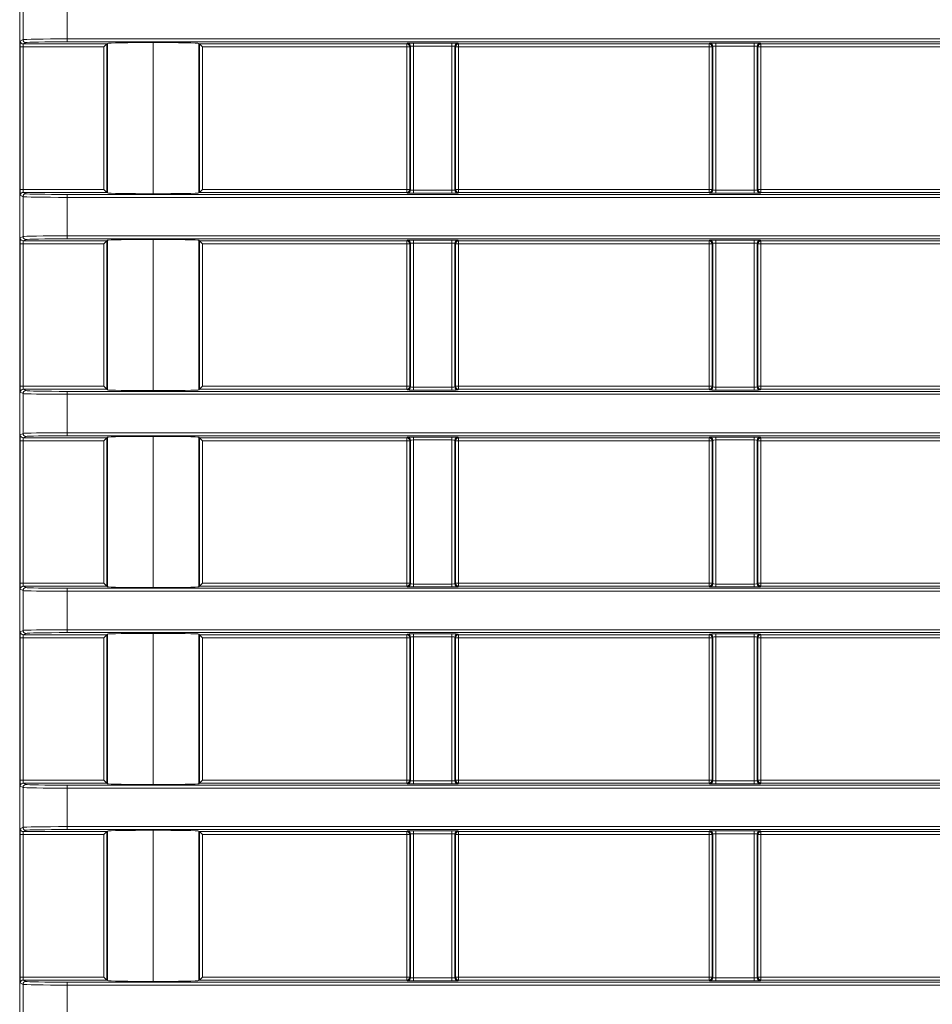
# Model space of a CAD drawing. Header units: millimetres. Extents: x 0 to 1118, y 0 to 864.
# Tile 150 of 256: x 282 to 298, y 417 to 434. Entities that reach past the tile are written whole.
import ezdxf

# ---------------------------------------------------------------- set-up
doc = ezdxf.new("R2010")
doc.units = ezdxf.units.MM

msp = doc.modelspace()

# ---------------------------------------------------------------- linework, layer by layer
at = {"color": 7, "linetype": 'Continuous', "lineweight": 15}
for p, q in [((282.0864, 441.0412), (282.0864, 412.9805)), ((283.513, 433.2218), (283.563, 433.2718)), ((283.5731, 433.2819), (283.563, 433.2718)), ((284.348, 433.2952), (284.3498, 433.2952)), ((285.1247, 433.2819), (285.1348, 433.2718)), ((285.1348, 433.2718), (285.1848, 433.2218)), ((283.513, 430.8082), (283.563, 430.7582)), ((283.5731, 430.7481), (283.563, 430.7582)), ((284.348, 430.7348), (284.3498, 430.7348)), ((285.1247, 430.7481), (285.1348, 430.7582)), ((285.1848, 430.8082), (285.1348, 430.7582)), ((283.513, 429.8857), (283.563, 429.9357)), ((283.5731, 429.9458), (283.563, 429.9357)), ((284.348, 429.9591), (284.3498, 429.9591)), ((285.1247, 429.9458), (285.1348, 429.9357)), ((285.1348, 429.9357), (285.1848, 429.8857)), ((283.513, 427.4721), (283.563, 427.4221)), ((283.5731, 427.412), (283.563, 427.4221)), ((284.348, 427.3987), (284.3498, 427.3987)), ((285.1247, 427.412), (285.1348, 427.4221)), ((285.1848, 427.4721), (285.1348, 427.4221)), ((283.513, 426.5496), (283.563, 426.5996)), ((283.5731, 426.6097), (283.563, 426.5996)), ((284.348, 426.623), (284.3498, 426.623)), ((285.1247, 426.6097), (285.1348, 426.5996)), ((285.1348, 426.5996), (285.1848, 426.5496)), ((283.513, 424.136), (283.563, 424.086)), ((283.5731, 424.0759), (283.563, 424.086)), ((284.348, 424.0626), (284.3498, 424.0626)), ((285.1247, 424.0759), (285.1348, 424.086)), ((285.1848, 424.136), (285.1348, 424.086)), ((283.513, 423.2135), (283.563, 423.2635)), ((283.5731, 423.2736), (283.563, 423.2635)), ((284.348, 423.2869), (284.3498, 423.2869)), ((285.1247, 423.2736), (285.1348, 423.2635)), ((285.1348, 423.2635), (285.1848, 423.2135)), ((283.513, 420.7998), (283.563, 420.7499)), ((283.5731, 420.7398), (283.563, 420.7499)), ((284.348, 420.7265), (284.3498, 420.7265)), ((285.1247, 420.7398), (285.1348, 420.7499)), ((285.1848, 420.7998), (285.1348, 420.7499)), ((283.513, 419.8774), (283.563, 419.9274)), ((283.5731, 419.9375), (283.563, 419.9274)), ((284.348, 419.9507), (284.3498, 419.9507)), ((285.1247, 419.9375), (285.1348, 419.9274)), ((285.1348, 419.9274), (285.1848, 419.8774)), ((283.513, 417.4637), (283.563, 417.4137)), ((283.5731, 417.4037), (283.563, 417.4137)), ((284.348, 417.3904), (284.3498, 417.3904)), ((285.1247, 417.4037), (285.1348, 417.4137)), ((285.1848, 417.4637), (285.1348, 417.4137))]:
    msp.add_line(p, q, dxfattribs=at)
at = {"color": 9, "linetype": 'Continuous', "lineweight": 0}
for p, q in [((282.1441, 433.3454), (282.1441, 434.0207)), ((282.8936, 434.0089), (282.8936, 433.3572)), ((282.0934, 430.8082), (282.0934, 433.2218)), ((282.0934, 433.2218), (282.1434, 433.2218)), ((282.0969, 433.3218), (282.1441, 433.3454)), ((283.513, 433.2218), (282.1434, 433.2218)), ((282.1434, 433.2218), (282.1434, 430.8082)), ((282.194, 433.2954), (282.1468, 433.2718)), ((282.1468, 433.2718), (283.563, 433.2718)), ((282.8936, 433.3572), (282.8936, 433.3072)), ((282.8936, 433.3572), (309.2203, 433.3572)), ((309.2203, 433.3072), (282.8936, 433.3072)), ((283.513, 430.8082), (283.513, 433.2218)), ((283.563, 433.2718), (283.563, 430.7582)), ((283.5731, 430.7481), (283.5731, 433.2819)), ((284.348, 433.2952), (284.348, 430.7348)), ((284.3498, 430.7348), (284.3498, 433.2952)), ((285.1247, 433.2819), (285.1247, 430.7481)), ((285.1348, 433.2718), (288.6492, 433.2718)), ((285.1348, 430.7582), (285.1348, 433.2718)), ((285.1848, 433.2218), (285.1848, 430.8082)), ((288.6492, 433.2218), (285.1848, 433.2218)), ((288.6492, 433.2718), (288.6606, 433.2832)), ((288.6492, 433.2218), (288.6492, 433.2718)), ((288.6992, 433.2218), (288.6492, 433.2218)), ((288.6492, 430.8082), (288.6492, 433.2218)), ((288.7105, 433.2332), (288.6992, 433.2218)), ((288.6992, 433.2218), (288.6992, 430.8082)), ((288.7105, 430.7968), (288.7105, 433.2332)), ((288.7605, 433.2849), (289.4123, 433.2849)), ((288.7605, 433.2849), (288.7605, 433.2349)), ((289.4123, 433.2349), (288.7605, 433.2349)), ((288.7605, 433.2349), (288.7605, 430.7951)), ((289.4123, 433.2849), (289.4123, 433.2349)), ((289.4123, 430.7951), (289.4123, 433.2349)), ((289.4623, 433.2332), (289.4623, 430.7968)), ((289.4736, 433.2218), (289.4623, 433.2332)), ((289.4736, 430.8082), (289.4736, 433.2218)), ((289.5236, 433.2218), (289.4736, 433.2218)), ((289.5123, 433.2832), (289.5236, 433.2718)), ((289.5236, 433.2718), (293.7742, 433.2718)), ((289.5236, 433.2718), (289.5236, 433.2218)), ((293.7742, 433.2218), (289.5236, 433.2218)), ((289.5236, 433.2218), (289.5236, 430.8082)), ((293.7742, 433.2718), (293.7856, 433.2832)), ((293.7742, 433.2218), (293.7742, 433.2718)), ((293.8242, 433.2218), (293.7742, 433.2218)), ((293.7742, 430.8082), (293.7742, 433.2218)), ((293.8355, 433.2332), (293.8242, 433.2218)), ((293.8242, 433.2218), (293.8242, 430.8082)), ((293.8355, 430.7968), (293.8355, 433.2332)), ((293.8855, 433.2849), (294.5373, 433.2849)), ((293.8855, 433.2849), (293.8855, 433.2349)), ((294.5373, 433.2349), (293.8855, 433.2349)), ((293.8855, 433.2349), (293.8855, 430.7951)), ((294.5373, 433.2849), (294.5373, 433.2349)), ((294.5373, 430.7951), (294.5373, 433.2349)), ((294.5873, 433.2332), (294.5873, 430.7968)), ((294.5986, 433.2218), (294.5873, 433.2332)), ((294.5986, 430.8082), (294.5986, 433.2218)), ((294.6486, 433.2218), (294.5986, 433.2218)), ((294.6373, 433.2832), (294.6486, 433.2718)), ((294.6486, 433.2718), (298.8992, 433.2718)), ((294.6486, 433.2718), (294.6486, 433.2218)), ((294.6486, 433.2218), (294.6486, 430.8082)), ((298.8992, 433.2218), (294.6486, 433.2218)), ((282.0934, 430.8082), (282.1434, 430.8082)), ((282.1441, 430.6846), (282.0969, 430.7082)), ((282.1434, 430.8082), (283.513, 430.8082)), ((282.1468, 430.7582), (282.194, 430.7346)), ((283.563, 430.7582), (282.1468, 430.7582)), ((282.8936, 430.6728), (282.8936, 430.7228)), ((282.8936, 430.7228), (309.2203, 430.7228)), ((288.6492, 430.7582), (285.1348, 430.7582)), ((285.1848, 430.8082), (288.6492, 430.8082)), ((288.6492, 430.7582), (288.6492, 430.8082)), ((288.6492, 430.8082), (288.6992, 430.8082)), ((288.6606, 430.7468), (288.6492, 430.7582)), ((288.6992, 430.8082), (288.7105, 430.7968)), ((288.7605, 430.7951), (289.4123, 430.7951)), ((288.7605, 430.7951), (288.7605, 430.7451)), ((289.4123, 430.7451), (288.7605, 430.7451)), ((289.4123, 430.7951), (289.4123, 430.7451)), ((289.4623, 430.7968), (289.4736, 430.8082)), ((289.4736, 430.8082), (289.5236, 430.8082)), ((289.5236, 430.7582), (289.5123, 430.7468)), ((289.5236, 430.8082), (289.5236, 430.7582)), ((289.5236, 430.8082), (293.7742, 430.8082)), ((293.7742, 430.7582), (289.5236, 430.7582)), ((293.7742, 430.7582), (293.7742, 430.8082)), ((293.7742, 430.8082), (293.8242, 430.8082)), ((293.7856, 430.7468), (293.7742, 430.7582)), ((293.8242, 430.8082), (293.8355, 430.7968)), ((293.8855, 430.7951), (293.8855, 430.7451)), ((293.8855, 430.7951), (294.5373, 430.7951)), ((294.5373, 430.7451), (293.8855, 430.7451)), ((294.5373, 430.7951), (294.5373, 430.7451)), ((294.5873, 430.7968), (294.5986, 430.8082)), ((294.5986, 430.8082), (294.6486, 430.8082)), ((294.6486, 430.7582), (294.6373, 430.7468)), ((294.6486, 430.8082), (294.6486, 430.7582)), ((294.6486, 430.8082), (298.8992, 430.8082)), ((298.8992, 430.7582), (294.6486, 430.7582)), ((282.1441, 430.0093), (282.1441, 430.6846)), ((309.2203, 430.6728), (282.8936, 430.6728)), ((282.8936, 430.6728), (282.8936, 430.0211)), ((282.0934, 427.4721), (282.0934, 429.8857)), ((282.0934, 429.8857), (282.1434, 429.8857)), ((282.0969, 429.9857), (282.1441, 430.0093)), ((283.513, 429.8857), (282.1434, 429.8857)), ((282.1434, 429.8857), (282.1434, 427.4721)), ((282.194, 429.9593), (282.1468, 429.9357)), ((282.1468, 429.9357), (283.563, 429.9357)), ((282.8936, 430.0211), (309.2203, 430.0211)), ((282.8936, 430.0211), (282.8936, 429.9711)), ((309.2203, 429.9711), (282.8936, 429.9711)), ((283.513, 427.4721), (283.513, 429.8857)), ((283.563, 429.9357), (283.563, 427.4221)), ((283.5731, 427.412), (283.5731, 429.9458)), ((284.348, 429.9591), (284.348, 427.3987)), ((284.3498, 427.3987), (284.3498, 429.9591)), ((285.1247, 429.9458), (285.1247, 427.412)), ((285.1348, 429.9357), (288.6492, 429.9357)), ((285.1348, 427.4221), (285.1348, 429.9357)), ((288.6492, 429.8857), (285.1848, 429.8857)), ((285.1848, 429.8857), (285.1848, 427.4721)), ((288.6492, 429.9357), (288.6606, 429.9471)), ((288.6492, 429.8857), (288.6492, 429.9357)), ((288.6992, 429.8857), (288.6492, 429.8857)), ((288.6492, 427.4721), (288.6492, 429.8857)), ((288.7105, 429.8971), (288.6992, 429.8857)), ((288.6992, 429.8857), (288.6992, 427.4721)), ((288.7105, 427.4607), (288.7105, 429.8971)), ((288.7605, 429.9488), (289.4123, 429.9488)), ((288.7605, 429.9488), (288.7605, 429.8988)), ((289.4123, 429.8988), (288.7605, 429.8988)), ((288.7605, 429.8988), (288.7605, 427.459)), ((289.4123, 429.9488), (289.4123, 429.8988)), ((289.4123, 427.459), (289.4123, 429.8988)), ((289.4623, 429.8971), (289.4623, 427.4607)), ((289.4736, 429.8857), (289.4623, 429.8971)), ((289.4736, 427.4721), (289.4736, 429.8857)), ((289.5236, 429.8857), (289.4736, 429.8857)), ((289.5123, 429.9471), (289.5236, 429.9357)), ((289.5236, 429.9357), (293.7742, 429.9357)), ((289.5236, 429.9357), (289.5236, 429.8857)), ((289.5236, 429.8857), (289.5236, 427.4721)), ((293.7742, 429.8857), (289.5236, 429.8857)), ((293.7742, 429.9357), (293.7856, 429.9471)), ((293.7742, 429.8857), (293.7742, 429.9357)), ((293.8242, 429.8857), (293.7742, 429.8857)), ((293.7742, 427.4721), (293.7742, 429.8857)), ((293.8355, 429.8971), (293.8242, 429.8857)), ((293.8242, 429.8857), (293.8242, 427.4721)), ((293.8355, 427.4607), (293.8355, 429.8971)), ((293.8855, 429.9488), (294.5373, 429.9488)), ((293.8855, 429.9488), (293.8855, 429.8988)), ((294.5373, 429.8988), (293.8855, 429.8988)), ((293.8855, 429.8988), (293.8855, 427.459)), ((294.5373, 429.9488), (294.5373, 429.8988)), ((294.5373, 427.459), (294.5373, 429.8988)), ((294.5873, 429.8971), (294.5873, 427.4607)), ((294.5986, 429.8857), (294.5873, 429.8971)), ((294.5986, 427.4721), (294.5986, 429.8857)), ((294.6486, 429.8857), (294.5986, 429.8857)), ((294.6373, 429.9471), (294.6486, 429.9357)), ((294.6486, 429.9357), (298.8992, 429.9357)), ((294.6486, 429.9357), (294.6486, 429.8857)), ((294.6486, 429.8857), (294.6486, 427.4721)), ((298.8992, 429.8857), (294.6486, 429.8857)), ((282.0934, 427.4721), (282.1434, 427.4721)), ((282.1441, 427.3485), (282.0969, 427.3721)), ((282.1434, 427.4721), (283.513, 427.4721)), ((282.1468, 427.4221), (282.194, 427.3985)), ((283.563, 427.4221), (282.1468, 427.4221)), ((282.8936, 427.3367), (282.8936, 427.3867)), ((282.8936, 427.3867), (309.2203, 427.3867)), ((288.6492, 427.4221), (285.1348, 427.4221)), ((285.1848, 427.4721), (288.6492, 427.4721)), ((288.6492, 427.4221), (288.6492, 427.4721)), ((288.6492, 427.4721), (288.6992, 427.4721)), ((288.6606, 427.4107), (288.6492, 427.4221)), ((288.6992, 427.4721), (288.7105, 427.4607)), ((288.7605, 427.459), (288.7605, 427.409)), ((288.7605, 427.459), (289.4123, 427.459)), ((289.4123, 427.409), (288.7605, 427.409)), ((289.4123, 427.459), (289.4123, 427.409)), ((289.4623, 427.4607), (289.4736, 427.4721)), ((289.4736, 427.4721), (289.5236, 427.4721)), ((289.5236, 427.4221), (289.5123, 427.4107)), ((289.5236, 427.4721), (289.5236, 427.4221)), ((289.5236, 427.4721), (293.7742, 427.4721)), ((293.7742, 427.4221), (289.5236, 427.4221)), ((293.7742, 427.4221), (293.7742, 427.4721)), ((293.7742, 427.4721), (293.8242, 427.4721)), ((293.7856, 427.4107), (293.7742, 427.4221)), ((293.8242, 427.4721), (293.8355, 427.4607)), ((293.8855, 427.459), (294.5373, 427.459)), ((293.8855, 427.459), (293.8855, 427.409)), ((294.5373, 427.409), (293.8855, 427.409)), ((294.5373, 427.459), (294.5373, 427.409)), ((294.5873, 427.4607), (294.5986, 427.4721)), ((294.5986, 427.4721), (294.6486, 427.4721)), ((294.6486, 427.4221), (294.6373, 427.4107)), ((294.6486, 427.4721), (294.6486, 427.4221)), ((294.6486, 427.4721), (298.8992, 427.4721)), ((298.8992, 427.4221), (294.6486, 427.4221)), ((282.1441, 426.6732), (282.1441, 427.3485)), ((309.2203, 427.3367), (282.8936, 427.3367)), ((282.8936, 427.3367), (282.8936, 426.685)), ((282.0934, 424.136), (282.0934, 426.5496)), ((282.0934, 426.5496), (282.1434, 426.5496)), ((282.0969, 426.6496), (282.1441, 426.6732)), ((283.513, 426.5496), (282.1434, 426.5496)), ((282.1434, 426.5496), (282.1434, 424.136)), ((282.194, 426.6232), (282.1468, 426.5996)), ((282.1468, 426.5996), (283.563, 426.5996)), ((282.8936, 426.685), (309.2203, 426.685)), ((282.8936, 426.685), (282.8936, 426.635)), ((309.2203, 426.635), (282.8936, 426.635)), ((283.513, 424.136), (283.513, 426.5496)), ((283.563, 426.5996), (283.563, 424.086)), ((283.5731, 424.0759), (283.5731, 426.6097)), ((284.348, 426.623), (284.348, 424.0626)), ((284.3498, 424.0626), (284.3498, 426.623)), ((285.1247, 426.6097), (285.1247, 424.0759)), ((285.1348, 426.5996), (288.6492, 426.5996)), ((285.1348, 424.086), (285.1348, 426.5996)), ((285.1848, 426.5496), (285.1848, 424.136)), ((288.6492, 426.5496), (285.1848, 426.5496)), ((288.6492, 426.5996), (288.6606, 426.611)), ((288.6492, 426.5496), (288.6492, 426.5996)), ((288.6992, 426.5496), (288.6492, 426.5496)), ((288.6492, 424.136), (288.6492, 426.5496)), ((288.7105, 426.561), (288.6992, 426.5496)), ((288.6992, 426.5496), (288.6992, 424.136)), ((288.7105, 424.1246), (288.7105, 426.561)), ((288.7605, 426.6127), (289.4123, 426.6127)), ((288.7605, 426.6127), (288.7605, 426.5627)), ((289.4123, 426.5627), (288.7605, 426.5627)), ((288.7605, 426.5627), (288.7605, 424.1229)), ((289.4123, 426.6127), (289.4123, 426.5627)), ((289.4123, 424.1229), (289.4123, 426.5627)), ((289.4623, 426.561), (289.4623, 424.1246)), ((289.4736, 426.5496), (289.4623, 426.561)), ((289.4736, 424.136), (289.4736, 426.5496)), ((289.5236, 426.5496), (289.4736, 426.5496)), ((289.5123, 426.611), (289.5236, 426.5996)), ((289.5236, 426.5996), (293.7742, 426.5996)), ((289.5236, 426.5996), (289.5236, 426.5496)), ((289.5236, 426.5496), (289.5236, 424.136)), ((293.7742, 426.5496), (289.5236, 426.5496)), ((293.7742, 426.5996), (293.7856, 426.611)), ((293.7742, 426.5496), (293.7742, 426.5996)), ((293.8242, 426.5496), (293.7742, 426.5496)), ((293.7742, 424.136), (293.7742, 426.5496)), ((293.8355, 426.561), (293.8242, 426.5496)), ((293.8242, 426.5496), (293.8242, 424.136)), ((293.8355, 424.1246), (293.8355, 426.561)), ((293.8855, 426.6127), (294.5373, 426.6127)), ((293.8855, 426.6127), (293.8855, 426.5627)), ((294.5373, 426.5627), (293.8855, 426.5627)), ((293.8855, 426.5627), (293.8855, 424.1229)), ((294.5373, 426.6127), (294.5373, 426.5627)), ((294.5373, 424.1229), (294.5373, 426.5627)), ((294.5873, 426.561), (294.5873, 424.1246)), ((294.5986, 426.5496), (294.5873, 426.561)), ((294.5986, 424.136), (294.5986, 426.5496)), ((294.6486, 426.5496), (294.5986, 426.5496)), ((294.6373, 426.611), (294.6486, 426.5996)), ((294.6486, 426.5996), (298.8992, 426.5996)), ((294.6486, 426.5996), (294.6486, 426.5496)), ((294.6486, 426.5496), (294.6486, 424.136)), ((298.8992, 426.5496), (294.6486, 426.5496)), ((282.0934, 424.136), (282.1434, 424.136)), ((282.1441, 424.0124), (282.0969, 424.036)), ((282.1434, 424.136), (283.513, 424.136)), ((282.1468, 424.086), (282.194, 424.0624)), ((283.563, 424.086), (282.1468, 424.086)), ((282.8936, 424.0006), (282.8936, 424.0506)), ((282.8936, 424.0506), (309.2203, 424.0506)), ((288.6492, 424.086), (285.1348, 424.086)), ((285.1848, 424.136), (288.6492, 424.136)), ((288.6492, 424.086), (288.6492, 424.136)), ((288.6492, 424.136), (288.6992, 424.136)), ((288.6606, 424.0746), (288.6492, 424.086)), ((288.6992, 424.136), (288.7105, 424.1246)), ((288.7605, 424.1229), (289.4123, 424.1229)), ((288.7605, 424.1229), (288.7605, 424.0729)), ((289.4123, 424.0729), (288.7605, 424.0729)), ((289.4123, 424.1229), (289.4123, 424.0729)), ((289.4623, 424.1246), (289.4736, 424.136)), ((289.4736, 424.136), (289.5236, 424.136)), ((289.5236, 424.086), (289.5123, 424.0746)), ((289.5236, 424.136), (289.5236, 424.086)), ((289.5236, 424.136), (293.7742, 424.136)), ((293.7742, 424.086), (289.5236, 424.086)), ((293.7742, 424.086), (293.7742, 424.136)), ((293.7742, 424.136), (293.8242, 424.136)), ((293.7856, 424.0746), (293.7742, 424.086)), ((293.8242, 424.136), (293.8355, 424.1246)), ((293.8855, 424.1229), (293.8855, 424.0729)), ((293.8855, 424.1229), (294.5373, 424.1229)), ((294.5373, 424.0729), (293.8855, 424.0729)), ((294.5373, 424.1229), (294.5373, 424.0729)), ((294.5873, 424.1246), (294.5986, 424.136)), ((294.5986, 424.136), (294.6486, 424.136)), ((294.6486, 424.086), (294.6373, 424.0746)), ((294.6486, 424.136), (294.6486, 424.086)), ((294.6486, 424.136), (298.8992, 424.136)), ((298.8992, 424.086), (294.6486, 424.086)), ((282.1441, 423.3371), (282.1441, 424.0124)), ((282.8936, 424.0006), (282.8936, 423.3489)), ((309.2203, 424.0006), (282.8936, 424.0006)), ((282.0934, 420.7998), (282.0934, 423.2135)), ((282.0934, 423.2135), (282.1434, 423.2135)), ((282.0969, 423.3135), (282.1441, 423.3371)), ((283.513, 423.2135), (282.1434, 423.2135)), ((282.1434, 423.2135), (282.1434, 420.7998)), ((282.194, 423.2871), (282.1468, 423.2635)), ((282.1468, 423.2635), (283.563, 423.2635)), ((282.8936, 423.3489), (309.2203, 423.3489)), ((282.8936, 423.3489), (282.8936, 423.2989)), ((309.2203, 423.2989), (282.8936, 423.2989)), ((283.513, 420.7998), (283.513, 423.2135)), ((283.563, 423.2635), (283.563, 420.7499)), ((283.5731, 420.7398), (283.5731, 423.2736)), ((284.348, 423.2869), (284.348, 420.7265)), ((284.3498, 420.7265), (284.3498, 423.2869)), ((285.1247, 423.2736), (285.1247, 420.7398)), ((285.1348, 423.2635), (288.6492, 423.2635)), ((285.1348, 420.7499), (285.1348, 423.2635)), ((285.1848, 423.2135), (285.1848, 420.7998)), ((288.6492, 423.2135), (285.1848, 423.2135)), ((288.6492, 423.2635), (288.6606, 423.2749)), ((288.6492, 423.2135), (288.6492, 423.2635)), ((288.6992, 423.2135), (288.6492, 423.2135)), ((288.6492, 420.7998), (288.6492, 423.2135)), ((288.7105, 423.2249), (288.6992, 423.2135)), ((288.6992, 423.2135), (288.6992, 420.7998)), ((288.7105, 420.7885), (288.7105, 423.2249)), ((288.7605, 423.2766), (289.4123, 423.2766)), ((288.7605, 423.2766), (288.7605, 423.2266)), ((289.4123, 423.2266), (288.7605, 423.2266)), ((288.7605, 423.2266), (288.7605, 420.7868)), ((289.4123, 423.2766), (289.4123, 423.2266)), ((289.4123, 420.7868), (289.4123, 423.2266)), ((289.4623, 423.2249), (289.4623, 420.7885)), ((289.4736, 423.2135), (289.4623, 423.2249)), ((289.4736, 420.7998), (289.4736, 423.2135)), ((289.5236, 423.2135), (289.4736, 423.2135)), ((289.5123, 423.2749), (289.5236, 423.2635)), ((289.5236, 423.2635), (293.7742, 423.2635)), ((289.5236, 423.2635), (289.5236, 423.2135)), ((293.7742, 423.2135), (289.5236, 423.2135)), ((289.5236, 423.2135), (289.5236, 420.7998)), ((293.7742, 423.2635), (293.7856, 423.2749)), ((293.7742, 423.2135), (293.7742, 423.2635)), ((293.8242, 423.2135), (293.7742, 423.2135)), ((293.7742, 420.7998), (293.7742, 423.2135)), ((293.8355, 423.2249), (293.8242, 423.2135)), ((293.8242, 423.2135), (293.8242, 420.7998)), ((293.8355, 420.7885), (293.8355, 423.2249)), ((293.8855, 423.2766), (294.5373, 423.2766)), ((293.8855, 423.2766), (293.8855, 423.2266)), ((294.5373, 423.2266), (293.8855, 423.2266)), ((293.8855, 423.2266), (293.8855, 420.7868)), ((294.5373, 423.2766), (294.5373, 423.2266)), ((294.5373, 420.7868), (294.5373, 423.2266)), ((294.5873, 423.2249), (294.5873, 420.7885)), ((294.5986, 423.2135), (294.5873, 423.2249)), ((294.5986, 420.7998), (294.5986, 423.2135)), ((294.6486, 423.2135), (294.5986, 423.2135)), ((294.6373, 423.2749), (294.6486, 423.2635)), ((294.6486, 423.2635), (298.8992, 423.2635)), ((294.6486, 423.2635), (294.6486, 423.2135)), ((294.6486, 423.2135), (294.6486, 420.7998)), ((298.8992, 423.2135), (294.6486, 423.2135)), ((282.0934, 420.7998), (282.1434, 420.7998)), ((282.1441, 420.6763), (282.0969, 420.6999)), ((282.1434, 420.7998), (283.513, 420.7998)), ((282.1468, 420.7499), (282.194, 420.7263)), ((283.563, 420.7499), (282.1468, 420.7499)), ((282.8936, 420.6645), (282.8936, 420.7145)), ((282.8936, 420.7145), (309.2203, 420.7145)), ((288.6492, 420.7499), (285.1348, 420.7499)), ((285.1848, 420.7998), (288.6492, 420.7998)), ((288.6492, 420.7499), (288.6492, 420.7998)), ((288.6492, 420.7998), (288.6992, 420.7998)), ((288.6606, 420.7385), (288.6492, 420.7499)), ((288.6992, 420.7998), (288.7105, 420.7885)), ((288.7605, 420.7868), (288.7605, 420.7368)), ((288.7605, 420.7868), (289.4123, 420.7868)), ((289.4123, 420.7368), (288.7605, 420.7368)), ((289.4123, 420.7868), (289.4123, 420.7368)), ((289.4623, 420.7885), (289.4736, 420.7998)), ((289.4736, 420.7998), (289.5236, 420.7998)), ((289.5236, 420.7499), (289.5123, 420.7385)), ((289.5236, 420.7998), (289.5236, 420.7499)), ((289.5236, 420.7998), (293.7742, 420.7998)), ((293.7742, 420.7499), (289.5236, 420.7499)), ((293.7742, 420.7499), (293.7742, 420.7998)), ((293.7742, 420.7998), (293.8242, 420.7998)), ((293.7856, 420.7385), (293.7742, 420.7499)), ((293.8242, 420.7998), (293.8355, 420.7885)), ((293.8855, 420.7868), (293.8855, 420.7368)), ((293.8855, 420.7868), (294.5373, 420.7868)), ((294.5373, 420.7368), (293.8855, 420.7368)), ((294.5373, 420.7868), (294.5373, 420.7368)), ((294.5873, 420.7885), (294.5986, 420.7998)), ((294.5986, 420.7998), (294.6486, 420.7998)), ((294.6486, 420.7499), (294.6373, 420.7385)), ((294.6486, 420.7998), (294.6486, 420.7499)), ((294.6486, 420.7998), (298.8992, 420.7998)), ((298.8992, 420.7499), (294.6486, 420.7499)), ((282.1441, 420.001), (282.1441, 420.6763)), ((282.8936, 420.6645), (282.8936, 420.0128)), ((309.2203, 420.6645), (282.8936, 420.6645)), ((282.0934, 417.4637), (282.0934, 419.8774)), ((282.0934, 419.8774), (282.1434, 419.8774)), ((282.0969, 419.9774), (282.1441, 420.001)), ((283.513, 419.8774), (282.1434, 419.8774)), ((282.1434, 419.8774), (282.1434, 417.4637)), ((282.194, 419.951), (282.1468, 419.9274)), ((282.1468, 419.9274), (283.563, 419.9274)), ((282.8936, 420.0128), (282.8936, 419.9628)), ((282.8936, 420.0128), (309.2203, 420.0128)), ((309.2203, 419.9628), (282.8936, 419.9628)), ((283.513, 417.4637), (283.513, 419.8774)), ((283.563, 419.9274), (283.563, 417.4137)), ((283.5731, 417.4037), (283.5731, 419.9375)), ((284.348, 419.9507), (284.348, 417.3904)), ((284.3498, 417.3904), (284.3498, 419.9507)), ((285.1247, 419.9375), (285.1247, 417.4037)), ((285.1348, 419.9274), (288.6492, 419.9274)), ((285.1348, 417.4137), (285.1348, 419.9274)), ((288.6492, 419.8774), (285.1848, 419.8774)), ((285.1848, 419.8774), (285.1848, 417.4637)), ((288.6492, 419.9274), (288.6606, 419.9388)), ((288.6492, 419.8774), (288.6492, 419.9274)), ((288.6992, 419.8774), (288.6492, 419.8774)), ((288.6492, 417.4637), (288.6492, 419.8774)), ((288.7105, 419.8888), (288.6992, 419.8774)), ((288.6992, 419.8774), (288.6992, 417.4637)), ((288.7105, 417.4524), (288.7105, 419.8888)), ((288.7605, 419.9405), (289.4123, 419.9405)), ((288.7605, 419.9405), (288.7605, 419.8905)), ((289.4123, 419.8905), (288.7605, 419.8905)), ((288.7605, 419.8905), (288.7605, 417.4506)), ((289.4123, 419.9405), (289.4123, 419.8905)), ((289.4123, 417.4506), (289.4123, 419.8905)), ((289.4623, 419.8888), (289.4623, 417.4524)), ((289.4736, 419.8774), (289.4623, 419.8888)), ((289.4736, 417.4637), (289.4736, 419.8774)), ((289.5236, 419.8774), (289.4736, 419.8774)), ((289.5123, 419.9388), (289.5236, 419.9274)), ((289.5236, 419.9274), (293.7742, 419.9274)), ((289.5236, 419.9274), (289.5236, 419.8774)), ((289.5236, 419.8774), (289.5236, 417.4637)), ((293.7742, 419.8774), (289.5236, 419.8774)), ((293.7742, 419.9274), (293.7856, 419.9388)), ((293.7742, 419.8774), (293.7742, 419.9274)), ((293.8242, 419.8774), (293.7742, 419.8774)), ((293.7742, 417.4637), (293.7742, 419.8774)), ((293.8355, 419.8888), (293.8242, 419.8774)), ((293.8242, 419.8774), (293.8242, 417.4637)), ((293.8355, 417.4524), (293.8355, 419.8888)), ((293.8855, 419.9405), (294.5373, 419.9405)), ((293.8855, 419.9405), (293.8855, 419.8905)), ((294.5373, 419.8905), (293.8855, 419.8905)), ((293.8855, 419.8905), (293.8855, 417.4506)), ((294.5373, 419.9405), (294.5373, 419.8905)), ((294.5373, 417.4506), (294.5373, 419.8905)), ((294.5873, 419.8888), (294.5873, 417.4524)), ((294.5986, 419.8774), (294.5873, 419.8888)), ((294.5986, 417.4637), (294.5986, 419.8774)), ((294.6486, 419.8774), (294.5986, 419.8774)), ((294.6373, 419.9388), (294.6486, 419.9274)), ((294.6486, 419.9274), (298.8992, 419.9274)), ((294.6486, 419.9274), (294.6486, 419.8774)), ((298.8992, 419.8774), (294.6486, 419.8774)), ((294.6486, 419.8774), (294.6486, 417.4637)), ((282.0934, 417.4637), (282.1434, 417.4637)), ((282.1441, 417.3402), (282.0969, 417.3638)), ((282.1434, 417.4637), (283.513, 417.4637)), ((282.1468, 417.4137), (282.194, 417.3902)), ((283.563, 417.4137), (282.1468, 417.4137)), ((282.8936, 417.3284), (282.8936, 417.3784)), ((282.8936, 417.3784), (309.2203, 417.3784)), ((288.6492, 417.4137), (285.1348, 417.4137)), ((285.1848, 417.4637), (288.6492, 417.4637)), ((288.6492, 417.4137), (288.6492, 417.4637)), ((288.6492, 417.4637), (288.6992, 417.4637)), ((288.6606, 417.4024), (288.6492, 417.4137)), ((288.6992, 417.4637), (288.7105, 417.4524)), ((288.7605, 417.4506), (288.7605, 417.4007)), ((288.7605, 417.4506), (289.4123, 417.4506)), ((289.4123, 417.4007), (288.7605, 417.4007)), ((289.4123, 417.4506), (289.4123, 417.4007)), ((289.4623, 417.4524), (289.4736, 417.4637)), ((289.4736, 417.4637), (289.5236, 417.4637)), ((289.5236, 417.4137), (289.5123, 417.4024)), ((289.5236, 417.4637), (289.5236, 417.4137)), ((289.5236, 417.4637), (293.7742, 417.4637)), ((293.7742, 417.4137), (289.5236, 417.4137)), ((293.7742, 417.4137), (293.7742, 417.4637)), ((293.7742, 417.4637), (293.8242, 417.4637)), ((293.7856, 417.4024), (293.7742, 417.4137)), ((293.8242, 417.4637), (293.8355, 417.4524)), ((293.8855, 417.4506), (294.5373, 417.4506)), ((293.8855, 417.4506), (293.8855, 417.4007)), ((294.5373, 417.4007), (293.8855, 417.4007)), ((294.5373, 417.4506), (294.5373, 417.4007)), ((294.5873, 417.4524), (294.5986, 417.4637)), ((294.5986, 417.4637), (294.6486, 417.4637)), ((294.6486, 417.4137), (294.6373, 417.4024)), ((294.6486, 417.4637), (294.6486, 417.4137)), ((294.6486, 417.4637), (298.8992, 417.4637)), ((298.8992, 417.4137), (294.6486, 417.4137)), ((282.1441, 416.6649), (282.1441, 417.3402)), ((309.2203, 417.3284), (282.8936, 417.3284)), ((282.8936, 417.3284), (282.8936, 416.6766))]:
    msp.add_line(p, q, dxfattribs=at)
for centre, start, end in [((282.1469, 433.3218), 180.02777, 269.94604), ((282.1941, 433.3454), 180.02777, 269.94604), ((288.6492, 433.2218), 0.02044, 89.97956), ((288.6605, 433.2332), 0.02044, 89.97956), ((289.5123, 433.2332), 90.02044, 179.97956), ((289.5236, 433.2218), 90.02044, 179.97956), ((293.7742, 433.2218), 0.02044, 89.97956), ((293.7855, 433.2332), 0.02044, 89.97956), ((294.6373, 433.2332), 90.02044, 179.97956), ((294.6486, 433.2218), 90.02044, 179.97956), ((282.1469, 430.7082), 90.05396, 179.97223), ((282.1941, 430.6846), 90.05396, 179.97223), ((288.6492, 430.8082), 270.02044, 359.97956), ((288.6605, 430.7968), 270.02044, 359.97956), ((289.5123, 430.7968), 180.02044, 269.97956), ((289.5236, 430.8082), 180.02044, 269.97956), ((293.7742, 430.8082), 270.02044, 359.97956), ((293.7855, 430.7968), 270.02044, 359.97956), ((294.6373, 430.7968), 180.02044, 269.97956), ((294.6486, 430.8082), 180.02044, 269.97956), ((282.1469, 429.9857), 180.02777, 269.94604), ((282.1941, 430.0093), 180.02777, 269.94604), ((288.6492, 429.8857), 0.02044, 89.97956), ((288.6605, 429.8971), 0.02044, 89.97956), ((289.5123, 429.8971), 90.02044, 179.97956), ((289.5236, 429.8857), 90.02044, 179.97956), ((293.7742, 429.8857), 0.02044, 89.97956), ((293.7855, 429.8971), 0.02044, 89.97956), ((294.6373, 429.8971), 90.02044, 179.97956), ((294.6486, 429.8857), 90.02044, 179.97956), ((282.1469, 427.3721), 90.05396, 179.97223), ((282.1941, 427.3485), 90.05396, 179.97223), ((288.6492, 427.4721), 270.02044, 359.97956), ((288.6605, 427.4607), 270.02044, 359.97956), ((289.5123, 427.4607), 180.02044, 269.97956), ((289.5236, 427.4721), 180.02044, 269.97956), ((293.7742, 427.4721), 270.02044, 359.97956), ((293.7855, 427.4607), 270.02044, 359.97956), ((294.6373, 427.4607), 180.02044, 269.97956), ((294.6486, 427.4721), 180.02044, 269.97956), ((282.1469, 426.6496), 180.02777, 269.94604), ((282.1941, 426.6732), 180.02777, 269.94604), ((288.6492, 426.5496), 0.02044, 89.97956), ((288.6605, 426.561), 0.02044, 89.97956), ((289.5123, 426.561), 90.02044, 179.97956), ((289.5236, 426.5496), 90.02044, 179.97956), ((293.7742, 426.5496), 0.02044, 89.97956), ((293.7855, 426.561), 0.02044, 89.97956), ((294.6373, 426.561), 90.02044, 179.97956), ((294.6486, 426.5496), 90.02044, 179.97956), ((282.1469, 424.0359), 90.05396, 179.97223), ((282.1941, 424.0124), 90.05396, 179.97223), ((288.6492, 424.136), 270.02044, 359.97956), ((288.6605, 424.1246), 270.02044, 359.97956), ((289.5123, 424.1246), 180.02044, 269.97956), ((289.5236, 424.136), 180.02044, 269.97956), ((293.7742, 424.136), 270.02044, 359.97956), ((293.7855, 424.1246), 270.02044, 359.97956), ((294.6373, 424.1246), 180.02044, 269.97956), ((294.6486, 424.136), 180.02044, 269.97956), ((282.1469, 423.3135), 180.02777, 269.94604), ((282.1941, 423.3371), 180.02777, 269.94604), ((288.6492, 423.2135), 0.02044, 89.97956), ((288.6605, 423.2249), 0.02044, 89.97956), ((289.5123, 423.2249), 90.02044, 179.97956), ((289.5236, 423.2135), 90.02044, 179.97956), ((293.7742, 423.2135), 0.02044, 89.97956), ((293.7855, 423.2249), 0.02044, 89.97956), ((294.6373, 423.2249), 90.02044, 179.97956), ((294.6486, 423.2135), 90.02044, 179.97956), ((282.1469, 420.6998), 90.05396, 179.97223), ((282.1941, 420.6763), 90.05396, 179.97223), ((288.6492, 420.7999), 270.02044, 359.97956), ((288.6605, 420.7885), 270.02044, 359.97956), ((289.5123, 420.7885), 180.02044, 269.97956), ((289.5236, 420.7999), 180.02044, 269.97956), ((293.7742, 420.7999), 270.02044, 359.97956), ((293.7855, 420.7885), 270.02044, 359.97956), ((294.6373, 420.7885), 180.02044, 269.97956), ((294.6486, 420.7999), 180.02044, 269.97956), ((282.1469, 419.9774), 180.02777, 269.94604), ((282.1941, 420.001), 180.02777, 269.94604), ((288.6492, 419.8774), 0.02044, 89.97956), ((288.6605, 419.8888), 0.02044, 89.97956), ((289.5123, 419.8888), 90.02044, 179.97956), ((289.5236, 419.8774), 90.02044, 179.97956), ((293.7742, 419.8774), 0.02044, 89.97956), ((293.7855, 419.8888), 0.02044, 89.97956), ((294.6373, 419.8888), 90.02044, 179.97956), ((294.6486, 419.8774), 90.02044, 179.97956), ((282.1469, 417.3637), 90.05396, 179.97223), ((282.1941, 417.3401), 90.05396, 179.97223), ((288.6492, 417.4638), 270.02044, 359.97956), ((288.6605, 417.4524), 270.02044, 359.97956), ((289.5123, 417.4524), 180.02044, 269.97956), ((289.5236, 417.4638), 180.02044, 269.97956), ((293.7742, 417.4638), 270.02044, 359.97956), ((293.7855, 417.4524), 270.02044, 359.97956), ((294.6373, 417.4524), 180.02044, 269.97956), ((294.6486, 417.4638), 180.02044, 269.97956)]:
    msp.add_arc(centre, 0.05, start, end, dxfattribs=at)
for centre, major_axis, ratio, start_param, end_param in [((282.0969, 433.2218), (0, 0.1), 0.0349208, 0.0174533, 1.5707963), ((282.1469, 433.2218), (0, 0.05), 0.0698415, 0.0174533, 1.5707963), ((282.8936, 433.345), (0.75, 0), 0.0162914, 1.5707963, 3.1066861), ((282.8936, 433.295), (0.7, 0), 0.0174551, 1.5707963, 3.1066861), ((288.7605, 433.2832), (0.1, 0), 0.0174551, 1.5707963, 3.1241394), ((288.7605, 433.2332), (0.05, 0), 0.0349101, 1.5707963, 3.1241394), ((289.4123, 433.2832), (0.1, 0), 0.0174551, 0.0174533, 1.5707963), ((289.4123, 433.2332), (0.05, 0), 0.0349101, 0.0174533, 1.5707963), ((293.8855, 433.2832), (0.1, 0), 0.0174551, 1.5707963, 3.1241394), ((293.8855, 433.2332), (0.05, 0), 0.0349101, 1.5707963, 3.1241394), ((294.5373, 433.2832), (0.1, 0), 0.0174551, 0.0174533, 1.5707963), ((294.5373, 433.2332), (0.05, 0), 0.0349101, 0.0174533, 1.5707963), ((282.0969, 430.8082), (0, 0.1), 0.0349208, 1.5707963, 3.1241394), ((282.1469, 430.8082), (0, 0.05), 0.0698415, 1.5707963, 3.1241394), ((282.8936, 430.735), (0.7, 0), 0.0174551, 3.1764992, 4.712389), ((288.7605, 430.7468), (0.1, 0), 0.0174551, 3.1590459, 4.712389), ((288.7605, 430.7968), (0.05, 0), 0.0349101, 3.1590459, 4.712389), ((289.4123, 430.7968), (0.05, 0), 0.0349101, 4.712389, 6.265732), ((289.4123, 430.7468), (0.1, 0), 0.0174551, 4.712389, 6.265732), ((293.8855, 430.7468), (0.1, 0), 0.0174551, 3.1590459, 4.712389), ((293.8855, 430.7968), (0.05, 0), 0.0349101, 3.1590459, 4.712389), ((294.5373, 430.7968), (0.05, 0), 0.0349101, 4.712389, 6.265732), ((294.5373, 430.7468), (0.1, 0), 0.0174551, 4.712389, 6.265732), ((282.8936, 430.685), (0.75, 0), 0.0162914, 3.1764992, 4.712389), ((282.0969, 429.8857), (0, 0.1), 0.0349208, 0.0174533, 1.5707963), ((282.1469, 429.8857), (0, 0.05), 0.0698415, 0.0174533, 1.5707963), ((282.8936, 430.0089), (0.75, 0), 0.0162914, 1.5707963, 3.1066861), ((282.8936, 429.9589), (0.7, 0), 0.0174551, 1.5707963, 3.1066861), ((288.7605, 429.9471), (0.1, 0), 0.0174551, 1.5707963, 3.1241394), ((288.7605, 429.8971), (0.05, 0), 0.0349101, 1.5707963, 3.1241394), ((289.4123, 429.9471), (0.1, 0), 0.0174551, 0.0174533, 1.5707963), ((289.4123, 429.8971), (0.05, 0), 0.0349101, 0.0174533, 1.5707963), ((293.8855, 429.9471), (0.1, 0), 0.0174551, 1.5707963, 3.1241394), ((293.8855, 429.8971), (0.05, 0), 0.0349101, 1.5707963, 3.1241394), ((294.5373, 429.9471), (0.1, 0), 0.0174551, 0.0174533, 1.5707963), ((294.5373, 429.8971), (0.05, 0), 0.0349101, 0.0174533, 1.5707963), ((282.0969, 427.4721), (0, 0.1), 0.0349208, 1.5707963, 3.1241394), ((282.1469, 427.4721), (0, 0.05), 0.0698415, 1.5707963, 3.1241394), ((282.8936, 427.3989), (0.7, 0), 0.0174551, 3.1764992, 4.712389), ((288.7605, 427.4107), (0.1, 0), 0.0174551, 3.1590459, 4.712389), ((288.7605, 427.4607), (0.05, 0), 0.0349101, 3.1590459, 4.712389), ((289.4123, 427.4607), (0.05, 0), 0.0349101, 4.712389, 6.265732), ((289.4123, 427.4107), (0.1, 0), 0.0174551, 4.712389, 6.265732), ((293.8855, 427.4107), (0.1, 0), 0.0174551, 3.1590459, 4.712389), ((293.8855, 427.4607), (0.05, 0), 0.0349101, 3.1590459, 4.712389), ((294.5373, 427.4607), (0.05, 0), 0.0349101, 4.712389, 6.265732), ((294.5373, 427.4107), (0.1, 0), 0.0174551, 4.712389, 6.265732), ((282.8936, 427.3489), (0.75, 0), 0.0162914, 3.1764992, 4.712389), ((282.0969, 426.5496), (0, 0.1), 0.0349208, 0.0174533, 1.5707963), ((282.1469, 426.5496), (0, 0.05), 0.0698415, 0.0174533, 1.5707963), ((282.8936, 426.6728), (0.75, 0), 0.0162914, 1.5707963, 3.1066861), ((282.8936, 426.6228), (0.7, 0), 0.0174551, 1.5707963, 3.1066861), ((288.7605, 426.611), (0.1, 0), 0.0174551, 1.5707963, 3.1241394), ((288.7605, 426.561), (0.05, 0), 0.0349101, 1.5707963, 3.1241394), ((289.4123, 426.611), (0.1, 0), 0.0174551, 0.0174533, 1.5707963), ((289.4123, 426.561), (0.05, 0), 0.0349101, 0.0174533, 1.5707963), ((293.8855, 426.611), (0.1, 0), 0.0174551, 1.5707963, 3.1241394), ((293.8855, 426.561), (0.05, 0), 0.0349101, 1.5707963, 3.1241394), ((294.5373, 426.611), (0.1, 0), 0.0174551, 0.0174533, 1.5707963), ((294.5373, 426.561), (0.05, 0), 0.0349101, 0.0174533, 1.5707963), ((282.0969, 424.136), (0, 0.1), 0.0349208, 1.5707963, 3.1241394), ((282.1469, 424.136), (0, 0.05), 0.0698415, 1.5707963, 3.1241394), ((282.8936, 424.0628), (0.7, 0), 0.0174551, 3.1764992, 4.712389), ((288.7605, 424.0746), (0.1, 0), 0.0174551, 3.1590459, 4.712389), ((288.7605, 424.1246), (0.05, 0), 0.0349101, 3.1590459, 4.712389), ((289.4123, 424.1246), (0.05, 0), 0.0349101, 4.712389, 6.265732), ((289.4123, 424.0746), (0.1, 0), 0.0174551, 4.712389, 6.265732), ((293.8855, 424.0746), (0.1, 0), 0.0174551, 3.1590459, 4.712389), ((293.8855, 424.1246), (0.05, 0), 0.0349101, 3.1590459, 4.712389), ((294.5373, 424.1246), (0.05, 0), 0.0349101, 4.712389, 6.265732), ((294.5373, 424.0746), (0.1, 0), 0.0174551, 4.712389, 6.265732), ((282.8936, 424.0128), (0.75, 0), 0.0162914, 3.1764992, 4.712389), ((282.0969, 423.2135), (0, 0.1), 0.0349208, 0.0174533, 1.5707963), ((282.1469, 423.2135), (0, 0.05), 0.0698415, 0.0174533, 1.5707963), ((282.8936, 423.3366), (0.75, 0), 0.0162914, 1.5707963, 3.1066861), ((282.8936, 423.2867), (0.7, 0), 0.0174551, 1.5707963, 3.1066861), ((288.7605, 423.2748), (0.1, 0), 0.0174551, 1.5707963, 3.1241394), ((288.7605, 423.2248), (0.05, 0), 0.0349101, 1.5707963, 3.1241394), ((289.4123, 423.2748), (0.1, 0), 0.0174551, 0.0174533, 1.5707963), ((289.4123, 423.2248), (0.05, 0), 0.0349101, 0.0174533, 1.5707963), ((293.8855, 423.2748), (0.1, 0), 0.0174551, 1.5707963, 3.1241394), ((293.8855, 423.2248), (0.05, 0), 0.0349101, 1.5707963, 3.1241394), ((294.5373, 423.2748), (0.1, 0), 0.0174551, 0.0174533, 1.5707963), ((294.5373, 423.2248), (0.05, 0), 0.0349101, 0.0174533, 1.5707963), ((282.0969, 420.7998), (0, 0.1), 0.0349208, 1.5707963, 3.1241394), ((282.1469, 420.7998), (0, 0.05), 0.0698415, 1.5707963, 3.1241394), ((282.8936, 420.7267), (0.7, 0), 0.0174551, 3.1764992, 4.712389), ((288.7605, 420.7385), (0.1, 0), 0.0174551, 3.1590459, 4.712389), ((288.7605, 420.7885), (0.05, 0), 0.0349101, 3.1590459, 4.712389), ((289.4123, 420.7885), (0.05, 0), 0.0349101, 4.712389, 6.265732), ((289.4123, 420.7385), (0.1, 0), 0.0174551, 4.712389, 6.265732), ((293.8855, 420.7385), (0.1, 0), 0.0174551, 3.1590459, 4.712389), ((293.8855, 420.7885), (0.05, 0), 0.0349101, 3.1590459, 4.712389), ((294.5373, 420.7885), (0.05, 0), 0.0349101, 4.712389, 6.265732), ((294.5373, 420.7385), (0.1, 0), 0.0174551, 4.712389, 6.265732), ((282.8936, 420.6767), (0.75, 0), 0.0162914, 3.1764992, 4.712389), ((282.0969, 419.8774), (0, 0.1), 0.0349208, 0.0174533, 1.5707963), ((282.1469, 419.8774), (0, 0.05), 0.0698415, 0.0174533, 1.5707963), ((282.8936, 420.0005), (0.75, 0), 0.0162914, 1.5707963, 3.1066861), ((282.8936, 419.9505), (0.7, 0), 0.0174551, 1.5707963, 3.1066861), ((288.7605, 419.9387), (0.1, 0), 0.0174551, 1.5707963, 3.1241394), ((288.7605, 419.8887), (0.05, 0), 0.0349101, 1.5707963, 3.1241394), ((289.4123, 419.9387), (0.1, 0), 0.0174551, 0.0174533, 1.5707963), ((289.4123, 419.8887), (0.05, 0), 0.0349101, 0.0174533, 1.5707963), ((293.8855, 419.9387), (0.1, 0), 0.0174551, 1.5707963, 3.1241394), ((293.8855, 419.8887), (0.05, 0), 0.0349101, 1.5707963, 3.1241394), ((294.5373, 419.9387), (0.1, 0), 0.0174551, 0.0174533, 1.5707963), ((294.5373, 419.8887), (0.05, 0), 0.0349101, 0.0174533, 1.5707963), ((282.0969, 417.4637), (0, 0.1), 0.0349208, 1.5707963, 3.1241394), ((282.1469, 417.4637), (0, 0.05), 0.0698415, 1.5707963, 3.1241394), ((282.8936, 417.3906), (0.7, 0), 0.0174551, 3.1764992, 4.712389), ((288.7605, 417.4024), (0.1, 0), 0.0174551, 3.1590459, 4.712389), ((288.7605, 417.4524), (0.05, 0), 0.0349101, 3.1590459, 4.712389), ((289.4123, 417.4524), (0.05, 0), 0.0349101, 4.712389, 6.265732), ((289.4123, 417.4024), (0.1, 0), 0.0174551, 4.712389, 6.265732), ((293.8855, 417.4024), (0.1, 0), 0.0174551, 3.1590459, 4.712389), ((293.8855, 417.4524), (0.05, 0), 0.0349101, 3.1590459, 4.712389), ((294.5373, 417.4524), (0.05, 0), 0.0349101, 4.712389, 6.265732), ((294.5373, 417.4024), (0.1, 0), 0.0174551, 4.712389, 6.265732), ((282.8936, 417.3406), (0.75, 0), 0.0162914, 3.1764992, 4.712389)]:
    msp.add_ellipse(centre, major_axis=major_axis, ratio=ratio, start_param=start_param, end_param=end_param, dxfattribs=at)
at = {"color": 7, "linetype": 'Continuous', "lineweight": 15}
for centre, start_param, end_param in [((284.348, 433.2817), 1.5707963, 3.1241394), ((284.3498, 433.2817), 0.0174533, 1.5707963), ((284.348, 430.7484), 3.1590459, 4.712389), ((284.3498, 430.7484), 4.712389, 6.265732), ((284.348, 429.9456), 1.5707963, 3.1241394), ((284.3498, 429.9456), 0.0174533, 1.5707963), ((284.348, 427.4122), 3.1590459, 4.712389), ((284.3498, 427.4122), 4.712389, 6.265732), ((284.348, 426.6094), 1.5707963, 3.1241394), ((284.3498, 426.6094), 0.0174533, 1.5707963), ((284.348, 424.0761), 3.1590459, 4.712389), ((284.3498, 424.0761), 4.712389, 6.265732), ((284.348, 423.2733), 1.5707963, 3.1241394), ((284.3498, 423.2733), 0.0174533, 1.5707963), ((284.348, 420.74), 3.1590459, 4.712389), ((284.3498, 420.74), 4.712389, 6.265732), ((284.348, 419.9372), 1.5707963, 3.1241394), ((284.3498, 419.9372), 0.0174533, 1.5707963), ((284.348, 417.4039), 3.1590459, 4.712389), ((284.3498, 417.4039), 4.712389, 6.265732)]:
    msp.add_ellipse(centre, major_axis=(0.775, 0), ratio=0.0174551, start_param=start_param, end_param=end_param, dxfattribs=at)

doc.saveas('drawing.dxf')
